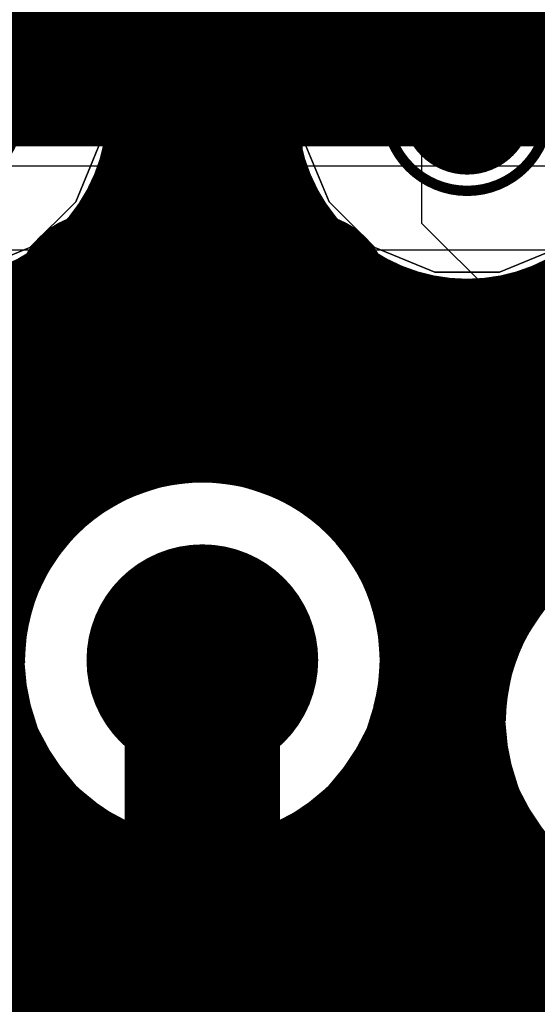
# Model space of a CAD drawing. Header units: millimetres. Extents: x 1.27 to 3.86, y 0.66 to 4.7.
# Tile 212 of 236: x 2.7747 to 2.8248, y 3.6606 to 3.7558. Entities that reach past the tile are written whole.
import ezdxf

# ---------------------------------------------------------------- set-up
doc = ezdxf.new("R2010")
doc.units = ezdxf.units.MM
doc.header["$MEASUREMENT"] = 0
for name, color, linetype in [('BottomLayer', 5, 'Continuous'), ('MidLayer1', 16, 'Continuous'), ('MidLayer2', 76, 'Continuous'), ('MidLayer3', 90, 'Continuous'), ('MidLayer4', 156, 'Continuous'), ('MidLayer5', 130, 'Continuous'), ('MidLayer6', 216, 'Continuous'), ('MultiLayer', 9, 'Continuous'), ('TopLayer', 1, 'Continuous'), ('ViaHoleLayer', 16, 'Continuous')]:
    doc.layers.add(name, color=color, linetype=linetype)

# ---------------------------------------------------------------- blocks, each defined once
blk = doc.blocks.new('ABL0161B_371')
at = {"layer": 'TopLayer', "const_width": 0.006299}
for points in [[(-0.156693, 0, 1), (-0.150394, 0, 1)], [(-0.131102, 0, 1), (-0.124803, 0, 1)], [(-0.079921, 0, 1), (-0.073622, 0, 1)], [(-0.156693, -0.025591, 1), (-0.150394, -0.025591, 1)], [(-0.131102, -0.025591, 1), (-0.124803, -0.025591, 1)], [(-0.079921, -0.025591, 1), (-0.073622, -0.025591, 1)]]:
    blk.add_lwpolyline(points, format="xyb", close=True, dxfattribs=at)

msp = doc.modelspace()

# ---------------------------------------------------------------- linework, layer by layer
at = {"layer": 'BottomLayer'}
for p, q in [((2.802001, 3.839341), (2.802003, 3.730233)), ((2.813589, 3.736145), (2.813591, 3.828129)), ((2.813589, 3.736145), (2.813591, 3.828129)), ((2.82074, 3.728998), (2.813589, 3.736145)), ((2.82074, 3.728998), (2.813589, 3.736145)), ((2.802003, 3.730233), (2.818223, 3.714006)), ((2.862022, 3.728998), (2.82074, 3.728998)), ((2.862022, 3.728998), (2.82074, 3.728998)), ((2.818223, 3.714006), (2.83899, 3.714011)), ((2.78859, 3.672998), (2.77259, 3.688998)), ((2.852588, 3.672998), (2.78859, 3.672998)), ((2.768002, 3.663001), (2.879999, 3.662998))]:
    msp.add_line(p, q, dxfattribs=at)
at = {"layer": 'BottomLayer', "const_width": 0.0112}
msp.add_lwpolyline([(2.786784, 3.693898, 1), (2.797984, 3.693898, 1)], format="xyb", close=True, dxfattribs=at)
at = {"layer": 'MidLayer1', "const_width": 0.008}
for points in [[(2.785, 3.756298), (2.785, 4.673998)], [(2.79, 3.714963), (2.79, 4.673998)], [(2.795, 3.714936), (2.795, 4.673998)], [(2.8, 3.756734), (2.8, 4.673998)], [(2.785596, 3.755), (2.799178, 3.755)], [(2.786967, 3.75), (2.797807, 3.75)], [(2.787052, 3.745), (2.797722, 3.745)], [(2.785867, 3.74), (2.798907, 3.74)], [(2.785, 3.71377), (2.785, 3.738016)], [(2.8, 3.713682), (2.8, 3.737579)], [(2.783141, 3.735), (2.801633, 3.735)], [(2.78, 3.711105), (2.78, 3.731646)], [(2.805, 3.710935), (2.805, 3.731456)], [(2.777777, 3.73), (2.806997, 3.73)], [(2.775, 3.706032), (2.775, 3.728512)], [(2.81, 3.705692), (2.81, 3.728414)], [(2.825, 3.704098), (2.825, 3.728036)], [(2.815, 3.518), (2.815, 3.727006)], [(2.82, 3.697723), (2.82, 3.726888)], [(2.67942, 3.725), (3.54489, 3.725)], [(2.68442, 3.72), (3.53989, 3.72)], [(2.68942, 3.715), (2.790352, 3.715)], [(2.794416, 3.715), (2.964234, 3.715)], [(2.758072, 3.71), (2.778594, 3.71)], [(2.806173, 3.71), (2.956745, 3.71)], [(2.764779, 3.705), (2.774323, 3.705)], [(2.810444, 3.705), (2.826117, 3.705)], [(2.768121, 3.7), (2.772081, 3.7)], [(2.812686, 3.7), (2.821351, 3.7)], [(2.813555, 3.695), (2.818839, 3.695)], [(2.813222, 3.69), (2.817762, 3.69)], [(2.769384, 3.685), (2.773141, 3.685)], [(2.811626, 3.685), (2.817897, 3.685)], [(2.775, 3.558), (2.775, 3.681763)], [(2.81, 3.527795), (2.81, 3.682103)], [(2.767224, 3.68), (2.776374, 3.68)], [(2.808393, 3.68), (2.819269, 3.68)], [(2.82, 3.513), (2.82, 3.678412)], [(2.78, 3.553), (2.78, 3.67669)], [(2.805, 3.535051), (2.805, 3.67686)], [(2.763097, 3.675), (2.782775, 3.675)], [(2.801992, 3.675), (2.82218, 3.675)], [(2.785, 3.548), (2.785, 3.674025)], [(2.8, 3.538572), (2.8, 3.674113)], [(2.79, 3.543), (2.79, 3.672832)], [(2.795, 3.540358), (2.795, 3.67286)], [(2.825, 3.530018), (2.825, 3.672038)], [(2.752907, 3.67), (2.827783, 3.67)], [(2.725, 3.665), (2.968908, 3.665)], [(2.725, 3.66), (2.957962, 3.66)]]:
    msp.add_lwpolyline(points, dxfattribs=at)
at = {"layer": 'MidLayer1'}
for points, const_width in [([(2.787166, 3.747157, 1), (2.746426, 3.747157, 1)], 0.008), ([(2.838348, 3.747157, 1), (2.797608, 3.747157, 1)], 0.008), ([(2.798, 3.756734, 1), (2.802, 3.756734, 1)], 0.004), ([(2.783, 3.756298, 1), (2.787, 3.756298, 1)], 0.004), ([(2.783596, 3.755, 1), (2.787596, 3.755, 1)], 0.004), ([(2.797178, 3.755, 1), (2.801178, 3.755, 1)], 0.004), ([(2.774666, 3.747157, 1), (2.758926, 3.747157, 1)], 0.001), ([(2.788452, 3.746951, 1), (2.796322, 3.746951, 1)], 0.00787), ([(2.825848, 3.747157, 1), (2.810108, 3.747157, 1)], 0.001), ([(2.784967, 3.75, 1), (2.788967, 3.75, 1)], 0.004), ([(2.795807, 3.75, 1), (2.799807, 3.75, 1)], 0.004), ([(2.785166, 3.747157, 1), (2.789166, 3.747157, 1)], 0.004), ([(2.795608, 3.747157, 1), (2.799608, 3.747157, 1)], 0.004), ([(2.785052, 3.745, 1), (2.789052, 3.745, 1)], 0.004), ([(2.795723, 3.745, 1), (2.799723, 3.745, 1)], 0.004), ([(2.774416, 3.747157, 1), (2.774916, 3.747157, 1)], 0.0005), ([(2.809858, 3.747157, 1), (2.810358, 3.747157, 1)], 0.0005), ([(2.783867, 3.74, 1), (2.787867, 3.74, 1)], 0.004), ([(2.796907, 3.74, 1), (2.800907, 3.74, 1)], 0.004), ([(2.783, 3.738016, 1), (2.787, 3.738016, 1)], 0.004), ([(2.798, 3.737579, 1), (2.802, 3.737579, 1)], 0.004), ([(2.781141, 3.735, 1), (2.785141, 3.735, 1)], 0.004), ([(2.799634, 3.735, 1), (2.803634, 3.735, 1)], 0.004), ([(2.778216, 3.729241, 1), (2.786086, 3.729241, 1)], 0.00787), ([(2.798688, 3.729241, 1), (2.806558, 3.729241, 1)], 0.00787), ([(2.778, 3.731646, 1), (2.782, 3.731646, 1)], 0.004), ([(2.803, 3.731456, 1), (2.807, 3.731456, 1)], 0.004), ([(2.775777, 3.73, 1), (2.779777, 3.73, 1)], 0.004), ([(2.804997, 3.73, 1), (2.808997, 3.73, 1)], 0.004), ([(2.773, 3.728512, 1), (2.777, 3.728512, 1)], 0.004), ([(2.808, 3.728414, 1), (2.812, 3.728414, 1)], 0.004), ([(2.823, 3.728036, 1), (2.827, 3.728036, 1)], 0.004), ([(2.813, 3.727006, 1), (2.817, 3.727006, 1)], 0.004), ([(2.818, 3.726888, 1), (2.822, 3.726888, 1)], 0.004), ([(2.813584, 3.693898, 1), (2.771184, 3.693898, 1)], 0.008), ([(2.788, 3.714963, 1), (2.792, 3.714963, 1)], 0.004), ([(2.788352, 3.715, 1), (2.792352, 3.715, 1)], 0.004), ([(2.792416, 3.715, 1), (2.796416, 3.715, 1)], 0.004), ([(2.793, 3.714936, 1), (2.797, 3.714936, 1)], 0.004), ([(2.783, 3.71377, 1), (2.787, 3.71377, 1)], 0.004), ([(2.798, 3.713682, 1), (2.802, 3.713682, 1)], 0.004), ([(2.778, 3.711105, 1), (2.782, 3.711105, 1)], 0.004), ([(2.803, 3.710935, 1), (2.807, 3.710935, 1)], 0.004), ([(2.776594, 3.71, 1), (2.780594, 3.71, 1)], 0.004), ([(2.804173, 3.71, 1), (2.808173, 3.71, 1)], 0.004), ([(2.773, 3.706032, 1), (2.777, 3.706032, 1)], 0.004), ([(2.808, 3.705692, 1), (2.812, 3.705692, 1)], 0.004), ([(2.772323, 3.705, 1), (2.776323, 3.705, 1)], 0.004), ([(2.808444, 3.705, 1), (2.812444, 3.705, 1)], 0.004), ([(2.824117, 3.705, 1), (2.828117, 3.705, 1)], 0.004), ([(2.823, 3.704098, 1), (2.827, 3.704098, 1)], 0.004), ([(2.786784, 3.693898, 1), (2.797984, 3.693898, 1)], 0.0112), ([(2.770081, 3.7, 1), (2.774081, 3.7, 1)], 0.004), ([(2.810686, 3.7, 1), (2.814686, 3.7, 1)], 0.004), ([(2.819351, 3.7, 1), (2.823351, 3.7, 1)], 0.004), ([(2.818, 3.697723, 1), (2.822, 3.697723, 1)], 0.004), ([(2.811555, 3.695, 1), (2.815555, 3.695, 1)], 0.004), ([(2.816839, 3.695, 1), (2.820839, 3.695, 1)], 0.004), ([(2.769184, 3.693898, 1), (2.773184, 3.693898, 1)], 0.004), ([(2.811584, 3.693898, 1), (2.815584, 3.693898, 1)], 0.004), ([(2.811222, 3.69, 1), (2.815222, 3.69, 1)], 0.004), ([(2.815762, 3.69, 1), (2.819762, 3.69, 1)], 0.004), ([(2.771141, 3.685, 1), (2.775141, 3.685, 1)], 0.004), ([(2.809626, 3.685, 1), (2.813626, 3.685, 1)], 0.004), ([(2.815897, 3.685, 1), (2.819897, 3.685, 1)], 0.004), ([(2.773, 3.681763, 1), (2.777, 3.681763, 1)], 0.004), ([(2.808, 3.682103, 1), (2.812, 3.682103, 1)], 0.004), ([(2.774374, 3.68, 1), (2.778374, 3.68, 1)], 0.004), ([(2.806393, 3.68, 1), (2.810393, 3.68, 1)], 0.004), ([(2.817269, 3.68, 1), (2.821269, 3.68, 1)], 0.004), ([(2.818, 3.678412, 1), (2.822, 3.678412, 1)], 0.004), ([(2.778, 3.67669, 1), (2.782, 3.67669, 1)], 0.004), ([(2.803, 3.67686, 1), (2.807, 3.67686, 1)], 0.004), ([(2.780775, 3.675, 1), (2.784775, 3.675, 1)], 0.004), ([(2.799992, 3.675, 1), (2.803992, 3.675, 1)], 0.004), ([(2.82018, 3.675, 1), (2.82418, 3.675, 1)], 0.004), ([(2.783, 3.674025, 1), (2.787, 3.674025, 1)], 0.004), ([(2.798, 3.674113, 1), (2.802, 3.674113, 1)], 0.004), ([(2.788, 3.672832, 1), (2.792, 3.672832, 1)], 0.004), ([(2.793, 3.67286, 1), (2.797, 3.67286, 1)], 0.004), ([(2.823, 3.672038, 1), (2.827, 3.672038, 1)], 0.004), ([(2.825783, 3.67, 1), (2.829783, 3.67, 1)], 0.004)]:
    msp.add_lwpolyline(points, format="xyb", close=True, dxfattribs=dict(at, const_width=const_width))
at = {"layer": 'MidLayer1', "const_width": 0.008}
msp.add_lwpolyline([(2.856518, 3.676316, -3.827191), (2.858102, 3.696996)], format="xyb", dxfattribs=at)
at = {"layer": 'MidLayer2'}
for p, q in [((2.792384, 3.711181), (2.789012, 3.710849)), ((2.795755, 3.710849), (2.792384, 3.711181)), ((2.789012, 3.710849), (2.78577, 3.709865)), ((2.798998, 3.709865), (2.795755, 3.710849)), ((2.78577, 3.709865), (2.782782, 3.708268)), ((2.801986, 3.708268), (2.798998, 3.709865)), ((2.782782, 3.708268), (2.780163, 3.706119)), ((2.804605, 3.706119), (2.801986, 3.708268)), ((2.780163, 3.706119), (2.778013, 3.7035)), ((2.806754, 3.7035), (2.804605, 3.706119)), ((2.778013, 3.7035), (2.776416, 3.700512)), ((2.808351, 3.700512), (2.806754, 3.7035)), ((2.776416, 3.700512), (2.775433, 3.697269)), ((2.809335, 3.697269), (2.808351, 3.700512)), ((2.826653, 3.700289), (2.824503, 3.69767)), ((2.775433, 3.697269), (2.775101, 3.693898)), ((2.809667, 3.693898), (2.809335, 3.697269)), ((2.824503, 3.69767), (2.822906, 3.694682)), ((2.775101, 3.693898), (2.775433, 3.690526)), ((2.809335, 3.690526), (2.809667, 3.693898)), ((2.822906, 3.694682), (2.821923, 3.691439)), ((2.821923, 3.691439), (2.821591, 3.688068)), ((2.775433, 3.690526), (2.776416, 3.687284)), ((2.808351, 3.687284), (2.809335, 3.690526)), ((2.776416, 3.687284), (2.778013, 3.684296)), ((2.806754, 3.684296), (2.808351, 3.687284)), ((2.821591, 3.688068), (2.821923, 3.684696)), ((2.821923, 3.684696), (2.822906, 3.681454)), ((2.778013, 3.684296), (2.780163, 3.681677)), ((2.804605, 3.681677), (2.806754, 3.684296)), ((2.780163, 3.681677), (2.782782, 3.679527)), ((2.801986, 3.679527), (2.804605, 3.681677)), ((2.822906, 3.681454), (2.824503, 3.678466)), ((2.782782, 3.679527), (2.78577, 3.67793)), ((2.798998, 3.67793), (2.801986, 3.679527)), ((2.78577, 3.67793), (2.789012, 3.676947)), ((2.795755, 3.676947), (2.798998, 3.67793)), ((2.824503, 3.678466), (2.826653, 3.675847)), ((2.789012, 3.676947), (2.792384, 3.676614)), ((2.792384, 3.676614), (2.795755, 3.676947))]:
    msp.add_line(p, q, dxfattribs=at)
at = {"layer": 'MidLayer2', "const_width": 0.0112}
msp.add_lwpolyline([(2.786784, 3.693898, 1), (2.797984, 3.693898, 1)], format="xyb", close=True, dxfattribs=at)
at = {"layer": 'MidLayer3'}
for p, q in [((2.792384, 3.711181), (2.789012, 3.710849)), ((2.795755, 3.710849), (2.792384, 3.711181)), ((2.789012, 3.710849), (2.78577, 3.709865)), ((2.798998, 3.709865), (2.795755, 3.710849)), ((2.78577, 3.709865), (2.782782, 3.708268)), ((2.801986, 3.708268), (2.798998, 3.709865)), ((2.782782, 3.708268), (2.780163, 3.706119)), ((2.804605, 3.706119), (2.801986, 3.708268)), ((2.780163, 3.706119), (2.778013, 3.7035)), ((2.806754, 3.7035), (2.804605, 3.706119)), ((2.778013, 3.7035), (2.776416, 3.700512)), ((2.808351, 3.700512), (2.806754, 3.7035)), ((2.776416, 3.700512), (2.775433, 3.697269)), ((2.809335, 3.697269), (2.808351, 3.700512)), ((2.826653, 3.700289), (2.824503, 3.69767)), ((2.775433, 3.697269), (2.775101, 3.693898)), ((2.809667, 3.693898), (2.809335, 3.697269)), ((2.824503, 3.69767), (2.822906, 3.694682)), ((2.775101, 3.693898), (2.775433, 3.690526)), ((2.809335, 3.690526), (2.809667, 3.693898)), ((2.822906, 3.694682), (2.821923, 3.691439)), ((2.821923, 3.691439), (2.821591, 3.688068)), ((2.775433, 3.690526), (2.776416, 3.687284)), ((2.808351, 3.687284), (2.809335, 3.690526)), ((2.776416, 3.687284), (2.778013, 3.684296)), ((2.806754, 3.684296), (2.808351, 3.687284)), ((2.821591, 3.688068), (2.821923, 3.684696)), ((2.821923, 3.684696), (2.822906, 3.681454)), ((2.778013, 3.684296), (2.780163, 3.681677)), ((2.804605, 3.681677), (2.806754, 3.684296)), ((2.780163, 3.681677), (2.782782, 3.679527)), ((2.801986, 3.679527), (2.804605, 3.681677)), ((2.822906, 3.681454), (2.824503, 3.678466)), ((2.782782, 3.679527), (2.78577, 3.67793)), ((2.798998, 3.67793), (2.801986, 3.679527)), ((2.78577, 3.67793), (2.789012, 3.676947)), ((2.795755, 3.676947), (2.798998, 3.67793)), ((2.824503, 3.678466), (2.826653, 3.675847)), ((2.789012, 3.676947), (2.792384, 3.676614)), ((2.792384, 3.676614), (2.795755, 3.676947)), ((2.809074, 3.666281), (2.805702, 3.665949)), ((2.812445, 3.665949), (2.809074, 3.666281)), ((2.805702, 3.665949), (2.80246, 3.664966)), ((2.815688, 3.664966), (2.812445, 3.665949)), ((2.80246, 3.664966), (2.799472, 3.663369)), ((2.818676, 3.663369), (2.815688, 3.664966)), ((2.799472, 3.663369), (2.796853, 3.661219)), ((2.821295, 3.661219), (2.818676, 3.663369)), ((2.777745, 3.662019), (2.774374, 3.662351)), ((2.780988, 3.661035), (2.777745, 3.662019)), ((2.783976, 3.659438), (2.780988, 3.661035)), ((2.796853, 3.661219), (2.794703, 3.6586)), ((2.823444, 3.6586), (2.821295, 3.661219))]:
    msp.add_line(p, q, dxfattribs=at)
at = {"layer": 'MidLayer3', "const_width": 0.0112}
msp.add_lwpolyline([(2.786784, 3.693898, 1), (2.797984, 3.693898, 1)], format="xyb", close=True, dxfattribs=at)
at = {"layer": 'MidLayer4'}
for p, q in [((2.792384, 3.711435), (2.785673, 3.7101)), ((2.799095, 3.7101), (2.792384, 3.711435)), ((2.785673, 3.7101), (2.779983, 3.706298)), ((2.804784, 3.706298), (2.799095, 3.7101)), ((2.779983, 3.706298), (2.776182, 3.700609)), ((2.808586, 3.700609), (2.804784, 3.706298)), ((2.776182, 3.700609), (2.774847, 3.693898)), ((2.809921, 3.693898), (2.808586, 3.700609)), ((2.826473, 3.700468), (2.822672, 3.694779)), ((2.774847, 3.693898), (2.776182, 3.687187)), ((2.808586, 3.687187), (2.809921, 3.693898)), ((2.822672, 3.694779), (2.821337, 3.688068)), ((2.821337, 3.688068), (2.822672, 3.681357)), ((2.776182, 3.687187), (2.779983, 3.681497)), ((2.804784, 3.681497), (2.808586, 3.687187)), ((2.779983, 3.681497), (2.785673, 3.677696)), ((2.799095, 3.677696), (2.804784, 3.681497)), ((2.822672, 3.681357), (2.826473, 3.675667)), ((2.785673, 3.677696), (2.792384, 3.676361)), ((2.792384, 3.676361), (2.799095, 3.677696))]:
    msp.add_line(p, q, dxfattribs=at)
at = {"layer": 'MidLayer4', "const_width": 0.0112}
msp.add_lwpolyline([(2.786784, 3.693898, 1), (2.797984, 3.693898, 1)], format="xyb", close=True, dxfattribs=at)
at = {"layer": 'MidLayer5', "const_width": 0.02}
msp.add_lwpolyline([(2.729671, 3.7536), (3.456791, 3.7536)], dxfattribs=at)
at = {"layer": 'MidLayer5', "const_width": 0.0112}
msp.add_lwpolyline([(2.786784, 3.693898, 1), (2.797984, 3.693898, 1)], format="xyb", close=True, dxfattribs=at)
at = {"layer": 'MidLayer6'}
for p, q in [((2.922998, 3.741668), (2.606301, 3.741668)), ((2.606301, 3.733599), (2.922998, 3.733599)), ((2.792384, 3.711181), (2.789012, 3.710849)), ((2.795755, 3.710849), (2.792384, 3.711181)), ((2.789012, 3.710849), (2.78577, 3.709865)), ((2.798998, 3.709865), (2.795755, 3.710849)), ((2.78577, 3.709865), (2.782782, 3.708268)), ((2.801986, 3.708268), (2.798998, 3.709865)), ((2.782782, 3.708268), (2.780163, 3.706119)), ((2.804605, 3.706119), (2.801986, 3.708268)), ((2.780163, 3.706119), (2.778013, 3.7035)), ((2.806754, 3.7035), (2.804605, 3.706119)), ((2.778013, 3.7035), (2.776416, 3.700512)), ((2.808351, 3.700512), (2.806754, 3.7035)), ((2.776416, 3.700512), (2.775433, 3.697269)), ((2.809335, 3.697269), (2.808351, 3.700512)), ((2.826653, 3.700289), (2.824503, 3.69767)), ((2.775433, 3.697269), (2.775101, 3.693898)), ((2.809667, 3.693898), (2.809335, 3.697269)), ((2.824503, 3.69767), (2.822906, 3.694682)), ((2.775101, 3.693898), (2.775433, 3.690526)), ((2.809335, 3.690526), (2.809667, 3.693898)), ((2.822906, 3.694682), (2.821923, 3.691439)), ((2.821923, 3.691439), (2.821591, 3.688068)), ((2.775433, 3.690526), (2.776416, 3.687284)), ((2.808351, 3.687284), (2.809335, 3.690526)), ((2.776416, 3.687284), (2.778013, 3.684296)), ((2.806754, 3.684296), (2.808351, 3.687284)), ((2.821591, 3.688068), (2.821923, 3.684696)), ((2.821923, 3.684696), (2.822906, 3.681454)), ((2.778013, 3.684296), (2.780163, 3.681677)), ((2.804605, 3.681677), (2.806754, 3.684296)), ((2.780163, 3.681677), (2.782782, 3.679527)), ((2.801986, 3.679527), (2.804605, 3.681677)), ((2.822906, 3.681454), (2.824503, 3.678466)), ((2.782782, 3.679527), (2.78577, 3.67793)), ((2.798998, 3.67793), (2.801986, 3.679527)), ((2.78577, 3.67793), (2.789012, 3.676947)), ((2.795755, 3.676947), (2.798998, 3.67793)), ((2.824503, 3.678466), (2.826653, 3.675847)), ((2.789012, 3.676947), (2.792384, 3.676614)), ((2.792384, 3.676614), (2.795755, 3.676947)), ((2.809074, 3.666281), (2.805702, 3.665949)), ((2.812445, 3.665949), (2.809074, 3.666281)), ((2.805702, 3.665949), (2.80246, 3.664966)), ((2.815688, 3.664966), (2.812445, 3.665949)), ((2.80246, 3.664966), (2.799472, 3.663369)), ((2.818676, 3.663369), (2.815688, 3.664966)), ((2.799472, 3.663369), (2.796853, 3.661219)), ((2.821295, 3.661219), (2.818676, 3.663369)), ((2.777745, 3.662019), (2.774374, 3.662351)), ((2.780988, 3.661035), (2.777745, 3.662019)), ((2.783976, 3.659438), (2.780988, 3.661035)), ((2.796853, 3.661219), (2.794703, 3.6586)), ((2.823444, 3.6586), (2.821295, 3.661219))]:
    msp.add_line(p, q, dxfattribs=at)
at = {"layer": 'MidLayer6', "const_width": 0.0112}
msp.add_lwpolyline([(2.786784, 3.693898, 1), (2.797984, 3.693898, 1)], format="xyb", close=True, dxfattribs=at)
at = {"layer": 'MultiLayer'}
for points, const_width in [([(2.788452, 3.746951, 1), (2.796322, 3.746951, 1)], 0.00787), ([(2.778216, 3.729241, 1), (2.786086, 3.729241, 1)], 0.00787), ([(2.798688, 3.729241, 1), (2.806558, 3.729241, 1)], 0.00787), ([(2.786784, 3.693898, 1), (2.797984, 3.693898, 1)], 0.0112)]:
    msp.add_lwpolyline(points, format="xyb", close=True, dxfattribs=dict(at, const_width=const_width))
at = {"layer": 'TopLayer'}
for p, q in [((2.780141, 3.756075), (2.782537, 3.75029)), ((2.782537, 3.75029), (2.780141, 3.756075)), ((2.802238, 3.75029), (2.804634, 3.756075)), ((2.804634, 3.756075), (2.802238, 3.75029)), ((2.782537, 3.75029), (2.782537, 3.747159)), ((2.782537, 3.744028), (2.782537, 3.75029)), ((2.802238, 3.747159), (2.802238, 3.75029)), ((2.802238, 3.75029), (2.802238, 3.744028)), ((2.782537, 3.747159), (2.782537, 3.747159)), ((2.782537, 3.747159), (2.782537, 3.744028)), ((2.802238, 3.744028), (2.802238, 3.747159)), ((2.782537, 3.744028), (2.780141, 3.738243)), ((2.780141, 3.738243), (2.782537, 3.744028)), ((2.804634, 3.738243), (2.802238, 3.744028)), ((2.802238, 3.744028), (2.804634, 3.738243)), ((2.780141, 3.738243), (2.775713, 3.733815)), ((2.775713, 3.733815), (2.780141, 3.738243)), ((2.809062, 3.733815), (2.804634, 3.738243)), ((2.804634, 3.738243), (2.809062, 3.733815)), ((2.775713, 3.733815), (2.769928, 3.731419)), ((2.769928, 3.731419), (2.775713, 3.733815)), ((2.814847, 3.731419), (2.809062, 3.733815)), ((2.809062, 3.733815), (2.814847, 3.731419)), ((2.826894, 3.733815), (2.821109, 3.731419)), ((2.821109, 3.731419), (2.826894, 3.733815)), ((2.817978, 3.731419), (2.814847, 3.731419)), ((2.814847, 3.731419), (2.821109, 3.731419)), ((2.821109, 3.731419), (2.817978, 3.731419)), ((2.791258, 3.71107), (2.790137, 3.71096)), ((2.792384, 3.711107), (2.791258, 3.71107)), ((2.793509, 3.71107), (2.792384, 3.711107)), ((2.79463, 3.71096), (2.793509, 3.71107)), ((2.786852, 3.710193), (2.785798, 3.709797)), ((2.78793, 3.71052), (2.786852, 3.710193)), ((2.789026, 3.710776), (2.78793, 3.71052)), ((2.790137, 3.71096), (2.789026, 3.710776)), ((2.795741, 3.710776), (2.79463, 3.71096)), ((2.796838, 3.71052), (2.795741, 3.710776)), ((2.797915, 3.710193), (2.796838, 3.71052)), ((2.798969, 3.709797), (2.797915, 3.710193)), ((2.784772, 3.709332), (2.783779, 3.708801)), ((2.785798, 3.709797), (2.784772, 3.709332)), ((2.799995, 3.709332), (2.798969, 3.709797)), ((2.800988, 3.708801), (2.799995, 3.709332)), ((2.782823, 3.708207), (2.781907, 3.707551)), ((2.783779, 3.708801), (2.782823, 3.708207)), ((2.801945, 3.708207), (2.800988, 3.708801)), ((2.80286, 3.707551), (2.801945, 3.708207)), ((2.781907, 3.707551), (2.781037, 3.706836)), ((2.80373, 3.706836), (2.80286, 3.707551)), ((2.781037, 3.706836), (2.780215, 3.706066)), ((2.804552, 3.706066), (2.80373, 3.706836)), ((2.780215, 3.706066), (2.779445, 3.705244)), ((2.805322, 3.705244), (2.804552, 3.706066)), ((2.778731, 3.704374), (2.778075, 3.703458)), ((2.779445, 3.705244), (2.778731, 3.704374)), ((2.806037, 3.704374), (2.805322, 3.705244)), ((2.806693, 3.703458), (2.806037, 3.704374)), ((2.778075, 3.703458), (2.77748, 3.702502)), ((2.807287, 3.702502), (2.806693, 3.703458)), ((2.77748, 3.702502), (2.776949, 3.701509)), ((2.807818, 3.701509), (2.807287, 3.702502)), ((2.776949, 3.701509), (2.776485, 3.700483)), ((2.808283, 3.700483), (2.807818, 3.701509)), ((2.776485, 3.700483), (2.776088, 3.699429)), ((2.80868, 3.699429), (2.808283, 3.700483)), ((2.776088, 3.699429), (2.775761, 3.698352)), ((2.809007, 3.698352), (2.80868, 3.699429)), ((2.775761, 3.698352), (2.775505, 3.697255)), ((2.809262, 3.697255), (2.809007, 3.698352)), ((2.825221, 3.698544), (2.824565, 3.697628)), ((2.775505, 3.697255), (2.775322, 3.696144)), ((2.809446, 3.696144), (2.809262, 3.697255)), ((2.824565, 3.697628), (2.82397, 3.696672)), ((2.775322, 3.696144), (2.775211, 3.695023)), ((2.809556, 3.695023), (2.809446, 3.696144)), ((2.82397, 3.696672), (2.823439, 3.695679)), ((2.775211, 3.695023), (2.775174, 3.693898)), ((2.809593, 3.693898), (2.809556, 3.695023)), ((2.823439, 3.695679), (2.822974, 3.694653)), ((2.775174, 3.693898), (2.775182, 3.693665)), ((2.809556, 3.692772), (2.809593, 3.693898)), ((2.822974, 3.694653), (2.822578, 3.693599)), ((2.775182, 3.693665), (2.773208, 3.692235)), ((2.822578, 3.693599), (2.822251, 3.692522)), ((2.809446, 3.691651), (2.809556, 3.692772)), ((2.822251, 3.692522), (2.821995, 3.691425)), ((2.809262, 3.69054), (2.809446, 3.691651)), ((2.821995, 3.691425), (2.821812, 3.690314)), ((2.809007, 3.689443), (2.809262, 3.69054)), ((2.821812, 3.690314), (2.821701, 3.689193)), ((2.808992, 3.689397), (2.809007, 3.689443)), ((2.810683, 3.685882), (2.808992, 3.689397)), ((2.821701, 3.689193), (2.821664, 3.688068)), ((2.821664, 3.688068), (2.818503, 3.685077)), ((2.811144, 3.685311), (2.810683, 3.685882)), ((2.812451, 3.684397), (2.811144, 3.685311)), ((2.816979, 3.684397), (2.812451, 3.684397)), ((2.8177, 3.684609), (2.816979, 3.684397)), ((2.818503, 3.685077), (2.8177, 3.684609))]:
    msp.add_line(p, q, dxfattribs=at)
for points, const_width in [([(2.817978, 3.747157), (2.817978, 3.80615)], 0.007795), ([(2.792384, 3.670388), (2.792384, 3.693898)], 0.015), ([(2.792384, 3.670388), (2.843564, 3.670388)], 0.012)]:
    msp.add_lwpolyline(points, dxfattribs=dict(at, const_width=const_width))
for points, const_width in [([(2.788944, 3.746951, 1), (2.795829, 3.746951, 1)], 0.006885), ([(2.816029, 3.747157, 1), (2.819926, 3.747157, 1)], 0.003897), ([(2.778708, 3.729241, 1), (2.785593, 3.729241, 1)], 0.006885), ([(2.799181, 3.729241, 1), (2.806066, 3.729241, 1)], 0.006885), ([(2.786784, 3.693898, 1), (2.797984, 3.693898, 1)], 0.0112), ([(2.788634, 3.693898, 1), (2.796134, 3.693898, 1)], 0.0075), ([(2.788634, 3.670388, 1), (2.796134, 3.670388, 1)], 0.0075), ([(2.789384, 3.670388, 1), (2.795384, 3.670388, 1)], 0.006)]:
    msp.add_lwpolyline(points, format="xyb", close=True, dxfattribs=dict(at, const_width=const_width))
at = {"layer": 'ViaHoleLayer'}
for points, const_width in [([(2.790912, 3.746951, 1), (2.793862, 3.746951, 1)], 0.00295), ([(2.780676, 3.729241, 1), (2.783626, 3.729241, 1)], 0.00295), ([(2.801148, 3.729241, 1), (2.804098, 3.729241, 1)], 0.00295), ([(2.789334, 3.693898, 1), (2.795434, 3.693898, 1)], 0.0061)]:
    msp.add_lwpolyline(points, format="xyb", close=True, dxfattribs=dict(at, const_width=const_width))

# ---------------------------------------------------------------- block references
at = {"rotation": 270}
msp.add_blockref('ABL0161B_371', (2.817978, 3.593616), dxfattribs=at)

doc.saveas('drawing.dxf')
